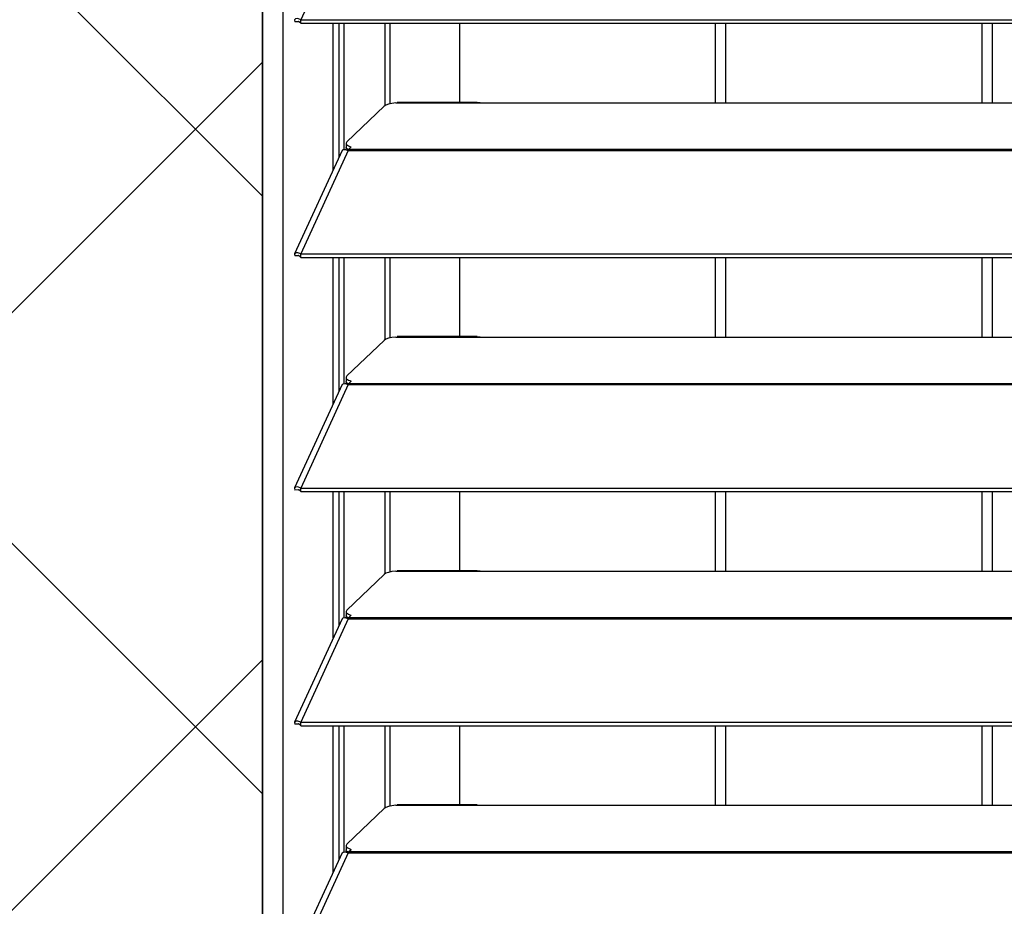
# Model space of a CAD drawing. Header units: millimetres. Extents: x 0 to 39025, y -31299 to 8400.
# Tile 151 of 256: x 6558 to 6743, y -8683 to -8516. Entities that reach past the tile are written whole.
import ezdxf

# ---------------------------------------------------------------- set-up
doc = ezdxf.new("R2010")
doc.units = ezdxf.units.MM
doc.layers.add('ODMIKI funkcionalni', color=253, linetype='Continuous')
doc.layers.add('ODMIKI varnostni', color=252, linetype='Continuous')

# ---------------------------------------------------------------- blocks, each defined once
blk = doc.blocks.new('*U55')
at = {"lineweight": 25}
for points in [[(0, 17.59), (0, 17.59), (0, 1242.58), (0, 1242.58)], [(3.9, 17.59), (3.9, 17.59), (3.9, 1243.26), (3.9, 1243.26)], [(16.11, 1140.17), (16.11, 1140.17), (7.19, 1120.75), (7.19, 1120.75)], [(6.87, 1120.38), (6.87, 1120.38), (6.1, 1120.37), (6.1, 1120.37)], [(7.19, 1120.75), (7.19, 1120.75), (7.21, 1120.74), (7.21, 1120.74)], [(7.19, 1120.09), (7.19, 1120.09), (7.19, 1120.75), (7.19, 1120.75)], [(7.19, 1120.09), (7.19, 1120.09), (7.21, 1120.09), (7.21, 1120.09)], [(7.21, 1120.74), (7.21, 1120.74), (1142.79, 1120.74), (1142.79, 1120.74)], [(7.21, 1120.09), (7.21, 1120.09), (7.21, 1120.74), (7.21, 1120.74)], [(7.21, 1120.09), (7.21, 1120.09), (1142.79, 1120.09), (1142.79, 1120.09)], [(13.29, 1092.58), (13.29, 1092.58), (13.29, 1120.09), (13.29, 1120.09)], [(14.38, 1094.97), (14.38, 1094.97), (14.38, 1120.09), (14.38, 1120.09)], [(15.33, 1096.37), (15.33, 1096.37), (15.33, 1120.09), (15.33, 1120.09)], [(23.01, 1104.62), (23.01, 1104.62), (23.01, 1120.09), (23.01, 1120.09)], [(23.96, 1104.97), (23.96, 1104.97), (23.96, 1120.09), (23.96, 1120.09)], [(37, 1120.09), (37, 1120.09), (37, 1105.2), (37, 1105.2)], [(85, 1105.13), (85, 1105.13), (85, 1120.09), (85, 1120.09)], [(86.99, 1105.13), (86.99, 1105.13), (86.99, 1120.09), (86.99, 1120.09)], [(135, 1120.09), (135, 1120.09), (135, 1105.13), (135, 1105.13)], [(137, 1105.13), (137, 1105.13), (137, 1120.09), (137, 1120.09)], [(25, 1105.13), (25, 1105.13), (25.28, 1105.18), (25.28, 1105.18)], [(25, 1105.13), (25, 1105.13), (41.99, 1105.13), (41.99, 1105.13)], [(40.31, 1105.2), (40.31, 1105.2), (25.28, 1105.2), (25.28, 1105.2)], [(41.99, 1105.13), (41.99, 1105.13), (224.99, 1105.13), (224.99, 1105.13)], [(22.83, 1104.51), (22.83, 1104.51), (15.84, 1097.82), (15.84, 1097.82)], [(14.94, 1096.18), (14.94, 1096.18), (6.04, 1076.79), (6.04, 1076.79)], [(16.11, 1096.2), (16.11, 1096.2), (7.19, 1076.77), (7.19, 1076.77)], [(15.61, 1096.37), (15.61, 1096.37), (15.78, 1096.54), (15.78, 1096.54)], [(15.69, 1097.54), (15.69, 1097.54), (15.69, 1096.77), (15.69, 1096.77)], [(16.11, 1096.2), (16.11, 1096.2), (16.21, 1096.2), (16.21, 1096.2)], [(16.11, 1096.2), (16.11, 1096.2), (16.11, 1096.2), (16.11, 1096.2)], [(16.19, 1096.2), (16.19, 1096.2), (16.21, 1096.22), (16.21, 1096.22)], [(16.21, 1096.42), (16.21, 1096.42), (16.67, 1096.85), (16.67, 1096.85)], [(16.21, 1096.42), (16.21, 1096.42), (1133.33, 1096.42), (1133.33, 1096.42)], [(16.21, 1096.2), (16.21, 1096.2), (1133.33, 1096.2), (1133.33, 1096.2)], [(6.87, 1076.4), (6.87, 1076.4), (6.1, 1076.4), (6.1, 1076.4)], [(7.19, 1076.77), (7.19, 1076.77), (7.21, 1076.77), (7.21, 1076.77)], [(7.19, 1076.11), (7.19, 1076.11), (7.19, 1076.77), (7.19, 1076.77)], [(7.19, 1076.11), (7.19, 1076.11), (7.21, 1076.11), (7.21, 1076.11)], [(7.21, 1076.77), (7.21, 1076.77), (1142.79, 1076.77), (1142.79, 1076.77)], [(7.21, 1076.11), (7.21, 1076.11), (7.21, 1076.77), (7.21, 1076.77)], [(7.21, 1076.11), (7.21, 1076.11), (1142.79, 1076.11), (1142.79, 1076.11)], [(13.29, 1048.61), (13.29, 1048.61), (13.29, 1076.11), (13.29, 1076.11)], [(14.38, 1051), (14.38, 1051), (14.38, 1076.11), (14.38, 1076.11)], [(15.33, 1052.41), (15.33, 1052.41), (15.33, 1076.11), (15.33, 1076.11)], [(23.01, 1060.65), (23.01, 1060.65), (23.01, 1076.11), (23.01, 1076.11)], [(23.96, 1061), (23.96, 1061), (23.96, 1076.11), (23.96, 1076.11)], [(37, 1076.11), (37, 1076.11), (37, 1061.24), (37, 1061.24)], [(85, 1061.15), (85, 1061.15), (85, 1076.11), (85, 1076.11)], [(86.99, 1061.15), (86.99, 1061.15), (86.99, 1076.11), (86.99, 1076.11)], [(135, 1076.11), (135, 1076.11), (135, 1061.15), (135, 1061.15)], [(137, 1061.15), (137, 1061.15), (137, 1076.11), (137, 1076.11)], [(25, 1061.15), (25, 1061.15), (25.28, 1061.21), (25.28, 1061.21)], [(25, 1061.15), (25, 1061.15), (41.99, 1061.15), (41.99, 1061.15)], [(40.31, 1061.24), (40.31, 1061.24), (25.28, 1061.24), (25.28, 1061.24)], [(41.99, 1061.15), (41.99, 1061.15), (224.99, 1061.15), (224.99, 1061.15)], [(22.83, 1060.53), (22.83, 1060.53), (15.84, 1053.85), (15.84, 1053.85)], [(15.69, 1053.56), (15.69, 1053.56), (15.69, 1052.8), (15.69, 1052.8)], [(14.94, 1052.21), (14.94, 1052.21), (6.04, 1032.82), (6.04, 1032.82)], [(16.11, 1052.22), (16.11, 1052.22), (7.19, 1032.8), (7.19, 1032.8)], [(15.61, 1052.41), (15.61, 1052.41), (15.78, 1052.57), (15.78, 1052.57)], [(16.11, 1052.23), (16.11, 1052.23), (16.11, 1052.22), (16.11, 1052.22)], [(16.11, 1052.22), (16.11, 1052.22), (16.21, 1052.22), (16.21, 1052.22)], [(16.19, 1052.22), (16.19, 1052.22), (16.21, 1052.24), (16.21, 1052.24)], [(16.21, 1052.44), (16.21, 1052.44), (16.67, 1052.87), (16.67, 1052.87)], [(16.21, 1052.44), (16.21, 1052.44), (1133.33, 1052.44), (1133.33, 1052.44)], [(16.21, 1052.22), (16.21, 1052.22), (1133.33, 1052.22), (1133.33, 1052.22)], [(6.87, 1032.43), (6.87, 1032.43), (6.1, 1032.42), (6.1, 1032.42)], [(7.19, 1032.8), (7.19, 1032.8), (7.21, 1032.8), (7.21, 1032.8)], [(7.19, 1032.15), (7.19, 1032.15), (7.19, 1032.8), (7.19, 1032.8)], [(7.19, 1032.15), (7.19, 1032.15), (7.21, 1032.14), (7.21, 1032.14)], [(7.21, 1032.8), (7.21, 1032.8), (1142.79, 1032.8), (1142.79, 1032.8)], [(7.21, 1032.14), (7.21, 1032.14), (7.21, 1032.8), (7.21, 1032.8)], [(7.21, 1032.14), (7.21, 1032.14), (1142.79, 1032.14), (1142.79, 1032.14)], [(13.29, 1004.63), (13.29, 1004.63), (13.29, 1032.14), (13.29, 1032.14)], [(14.38, 1007.02), (14.38, 1007.02), (14.38, 1032.14), (14.38, 1032.14)], [(15.33, 1008.43), (15.33, 1008.43), (15.33, 1032.14), (15.33, 1032.14)], [(23.01, 1016.67), (23.01, 1016.67), (23.01, 1032.14), (23.01, 1032.14)], [(23.96, 1017.03), (23.96, 1017.03), (23.96, 1032.14), (23.96, 1032.14)], [(37, 1032.14), (37, 1032.14), (37, 1017.26), (37, 1017.26)], [(85, 1017.18), (85, 1017.18), (85, 1032.14), (85, 1032.14)], [(86.99, 1017.18), (86.99, 1017.18), (86.99, 1032.14), (86.99, 1032.14)], [(135, 1032.14), (135, 1032.14), (135, 1017.18), (135, 1017.18)], [(137, 1017.18), (137, 1017.18), (137, 1032.14), (137, 1032.14)], [(22.83, 1016.56), (22.83, 1016.56), (15.84, 1009.88), (15.84, 1009.88)], [(25, 1017.18), (25, 1017.18), (25.28, 1017.23), (25.28, 1017.23)], [(25, 1017.18), (25, 1017.18), (41.99, 1017.18), (41.99, 1017.18)], [(40.31, 1017.26), (40.31, 1017.26), (25.28, 1017.26), (25.28, 1017.26)], [(41.99, 1017.18), (41.99, 1017.18), (224.99, 1017.18), (224.99, 1017.18)], [(15.69, 1009.59), (15.69, 1009.59), (15.69, 1008.82), (15.69, 1008.82)], [(14.94, 1008.23), (14.94, 1008.23), (6.04, 988.84), (6.04, 988.84)], [(16.11, 1008.25), (16.11, 1008.25), (7.19, 988.82), (7.19, 988.82)], [(15.61, 1008.43), (15.61, 1008.43), (15.78, 1008.59), (15.78, 1008.59)], [(16.11, 1008.25), (16.11, 1008.25), (16.21, 1008.25), (16.21, 1008.25)], [(16.11, 1008.25), (16.11, 1008.25), (16.11, 1008.25), (16.11, 1008.25)], [(16.19, 1008.25), (16.19, 1008.25), (16.21, 1008.28), (16.21, 1008.28)], [(16.21, 1008.47), (16.21, 1008.47), (16.67, 1008.9), (16.67, 1008.9)], [(16.21, 1008.47), (16.21, 1008.47), (1133.33, 1008.47), (1133.33, 1008.47)], [(16.21, 1008.25), (16.21, 1008.25), (1133.33, 1008.25), (1133.33, 1008.25)], [(7.19, 988.82), (7.19, 988.82), (7.21, 988.82), (7.21, 988.82)], [(7.19, 988.17), (7.19, 988.17), (7.19, 988.82), (7.19, 988.82)], [(7.21, 988.82), (7.21, 988.82), (1142.79, 988.82), (1142.79, 988.82)], [(7.21, 988.16), (7.21, 988.16), (7.21, 988.82), (7.21, 988.82)], [(6.87, 988.45), (6.87, 988.45), (6.1, 988.45), (6.1, 988.45)], [(7.19, 988.17), (7.19, 988.17), (7.21, 988.16), (7.21, 988.16)], [(7.21, 988.16), (7.21, 988.16), (1142.79, 988.16), (1142.79, 988.16)], [(13.29, 960.65), (13.29, 960.65), (13.29, 988.16), (13.29, 988.16)], [(14.38, 963.04), (14.38, 963.04), (14.38, 988.16), (14.38, 988.16)], [(15.33, 964.46), (15.33, 964.46), (15.33, 988.16), (15.33, 988.16)], [(23.01, 972.7), (23.01, 972.7), (23.01, 988.16), (23.01, 988.16)], [(23.96, 973.05), (23.96, 973.05), (23.96, 988.16), (23.96, 988.16)], [(37, 988.16), (37, 988.16), (37, 973.28), (37, 973.28)], [(85, 973.21), (85, 973.21), (85, 988.16), (85, 988.16)], [(86.99, 973.21), (86.99, 973.21), (86.99, 988.16), (86.99, 988.16)], [(135, 988.16), (135, 988.16), (135, 973.21), (135, 973.21)], [(137, 973.21), (137, 973.21), (137, 988.16), (137, 988.16)], [(22.83, 972.59), (22.83, 972.59), (15.84, 965.9), (15.84, 965.9)], [(25, 973.21), (25, 973.21), (25.28, 973.26), (25.28, 973.26)], [(25, 973.21), (25, 973.21), (41.99, 973.21), (41.99, 973.21)], [(40.31, 973.28), (40.31, 973.28), (25.28, 973.28), (25.28, 973.28)], [(41.99, 973.21), (41.99, 973.21), (224.99, 973.21), (224.99, 973.21)], [(15.69, 965.61), (15.69, 965.61), (15.69, 964.85), (15.69, 964.85)], [(16.21, 964.5), (16.21, 964.5), (16.67, 964.93), (16.67, 964.93)], [(14.94, 964.26), (14.94, 964.26), (6.04, 944.87), (6.04, 944.87)], [(16.11, 964.28), (16.11, 964.28), (7.19, 944.85), (7.19, 944.85)], [(15.61, 964.46), (15.61, 964.46), (15.78, 964.62), (15.78, 964.62)], [(16.11, 964.28), (16.11, 964.28), (16.21, 964.28), (16.21, 964.28)], [(16.11, 964.28), (16.11, 964.28), (16.11, 964.28), (16.11, 964.28)], [(16.19, 964.28), (16.19, 964.28), (16.21, 964.3), (16.21, 964.3)], [(16.21, 964.5), (16.21, 964.5), (1133.33, 964.5), (1133.33, 964.5)], [(16.21, 964.28), (16.21, 964.28), (1133.33, 964.28), (1133.33, 964.28)]]:
    blk.add_open_spline(points, degree=3, dxfattribs=at)
for points, knots in [([(7.19, 1120.75), (7.19, 1120.75), (6.64, 1120.96), (6.64, 1120.96), (6.64, 1120.96), (6.22, 1120.93), (6.22, 1120.93), (6.22, 1120.93), (6.02, 1120.71), (6.02, 1120.71), (6.02, 1120.71), (6.1, 1120.37), (6.1, 1120.37)], [0, 0, 0, 0, 1, 1, 1, 2, 2, 2, 3, 3, 3, 4, 4, 4, 4]), ([(7.19, 1120.09), (7.19, 1120.09), (6.97, 1120.32), (6.97, 1120.32), (6.97, 1120.32), (6.81, 1120.42), (6.81, 1120.42), (6.81, 1120.42), (6.77, 1120.42), (6.77, 1120.42), (6.77, 1120.42), (6.87, 1120.38), (6.87, 1120.38)], [0, 0, 0, 0, 1, 1, 1, 2, 2, 2, 3, 3, 3, 4, 4, 4, 4]), ([(25, 1105.13), (25, 1105.13), (24.28, 1105.04), (24.28, 1105.04), (24.28, 1105.04), (23.66, 1104.91), (23.66, 1104.91), (23.66, 1104.91), (23.16, 1104.72), (23.16, 1104.72), (23.16, 1104.72), (22.83, 1104.51), (22.83, 1104.51)], [0, 0, 0, 0, 1, 1, 1, 2, 2, 2, 3, 3, 3, 4, 4, 4, 4]), ([(40.31, 1105.19), (40.31, 1105.19), (40.83, 1105.18), (40.83, 1105.18), (40.83, 1105.18), (41.99, 1105.13), (41.99, 1105.13)], [0, 0, 0, 0, 1, 1, 1, 2, 2, 2, 2]), ([(15.84, 1097.82), (15.84, 1097.82), (15.74, 1097.69), (15.74, 1097.69), (15.74, 1097.69), (15.7, 1097.56), (15.7, 1097.56), (15.7, 1097.56), (15.71, 1097.43), (15.71, 1097.43), (15.71, 1097.43), (15.79, 1097.3), (15.79, 1097.3), (15.79, 1097.3), (15.93, 1097.18), (15.93, 1097.18), (15.93, 1097.18), (16.12, 1097.06), (16.12, 1097.06), (16.12, 1097.06), (16.37, 1096.95), (16.37, 1096.95), (16.37, 1096.95), (16.67, 1096.85), (16.67, 1096.85)], [0, 0, 0, 0, 1, 1, 1, 2, 2, 2, 3, 3, 3, 4, 4, 4, 5, 5, 5, 6, 6, 6, 7, 7, 7, 8, 8, 8, 8]), ([(14.96, 1096.17), (14.96, 1096.17), (15.12, 1096.35), (15.12, 1096.35), (15.12, 1096.35), (15.55, 1096.4), (15.55, 1096.4), (15.55, 1096.4), (16.11, 1096.2), (16.11, 1096.2)], [0, 0, 0, 0, 1, 1, 1, 2, 2, 2, 3, 3, 3, 3]), ([(16.23, 1096.24), (16.23, 1096.24), (16.12, 1096.29), (16.12, 1096.29), (16.12, 1096.29), (15.93, 1096.41), (15.93, 1096.41), (15.93, 1096.41), (15.79, 1096.54), (15.79, 1096.54), (15.79, 1096.54), (15.71, 1096.67), (15.71, 1096.67), (15.71, 1096.67), (15.69, 1096.77), (15.69, 1096.77)], [0, 0, 0, 0, 1, 1, 1, 2, 2, 2, 3, 3, 3, 4, 4, 4, 5, 5, 5, 5]), ([(16.21, 1096.2), (16.21, 1096.2), (16.21, 1096.23), (16.21, 1096.23), (16.21, 1096.23), (16.21, 1096.26), (16.21, 1096.26), (16.21, 1096.26), (16.21, 1096.3), (16.21, 1096.3), (16.21, 1096.3), (16.21, 1096.32), (16.21, 1096.32), (16.21, 1096.32), (16.21, 1096.35), (16.21, 1096.35), (16.21, 1096.35), (16.21, 1096.37), (16.21, 1096.37), (16.21, 1096.37), (16.21, 1096.4), (16.21, 1096.4), (16.21, 1096.4), (16.21, 1096.42), (16.21, 1096.42)], [0, 0, 0, 0, 1, 1, 1, 2, 2, 2, 3, 3, 3, 4, 4, 4, 5, 5, 5, 6, 6, 6, 7, 7, 7, 8, 8, 8, 8]), ([(7.19, 1076.77), (7.19, 1076.77), (6.64, 1076.99), (6.64, 1076.99), (6.64, 1076.99), (6.22, 1076.96), (6.22, 1076.96), (6.22, 1076.96), (6.02, 1076.73), (6.02, 1076.73), (6.02, 1076.73), (6.1, 1076.4), (6.1, 1076.4)], [0, 0, 0, 0, 1, 1, 1, 2, 2, 2, 3, 3, 3, 4, 4, 4, 4]), ([(7.19, 1076.11), (7.19, 1076.11), (6.97, 1076.34), (6.97, 1076.34), (6.97, 1076.34), (6.81, 1076.45), (6.81, 1076.45), (6.81, 1076.45), (6.77, 1076.45), (6.77, 1076.45), (6.77, 1076.45), (6.87, 1076.4), (6.87, 1076.4)], [0, 0, 0, 0, 1, 1, 1, 2, 2, 2, 3, 3, 3, 4, 4, 4, 4]), ([(25, 1061.15), (25, 1061.15), (24.28, 1061.07), (24.28, 1061.07), (24.28, 1061.07), (23.66, 1060.93), (23.66, 1060.93), (23.66, 1060.93), (23.16, 1060.75), (23.16, 1060.75), (23.16, 1060.75), (22.83, 1060.53), (22.83, 1060.53)], [0, 0, 0, 0, 1, 1, 1, 2, 2, 2, 3, 3, 3, 4, 4, 4, 4]), ([(40.31, 1061.21), (40.31, 1061.21), (40.83, 1061.21), (40.83, 1061.21), (40.83, 1061.21), (41.99, 1061.15), (41.99, 1061.15)], [0, 0, 0, 0, 1, 1, 1, 2, 2, 2, 2]), ([(15.84, 1053.85), (15.84, 1053.85), (15.74, 1053.72), (15.74, 1053.72), (15.74, 1053.72), (15.7, 1053.59), (15.7, 1053.59), (15.7, 1053.59), (15.71, 1053.46), (15.71, 1053.46), (15.71, 1053.46), (15.79, 1053.33), (15.79, 1053.33), (15.79, 1053.33), (15.93, 1053.2), (15.93, 1053.2), (15.93, 1053.2), (16.12, 1053.08), (16.12, 1053.08), (16.12, 1053.08), (16.37, 1052.97), (16.37, 1052.97), (16.37, 1052.97), (16.67, 1052.87), (16.67, 1052.87)], [0, 0, 0, 0, 1, 1, 1, 2, 2, 2, 3, 3, 3, 4, 4, 4, 5, 5, 5, 6, 6, 6, 7, 7, 7, 8, 8, 8, 8]), ([(14.96, 1052.19), (14.96, 1052.19), (15.12, 1052.38), (15.12, 1052.38), (15.12, 1052.38), (15.55, 1052.43), (15.55, 1052.43), (15.55, 1052.43), (16.11, 1052.23), (16.11, 1052.23)], [0, 0, 0, 0, 1, 1, 1, 2, 2, 2, 3, 3, 3, 3]), ([(16.23, 1052.26), (16.23, 1052.26), (16.12, 1052.31), (16.12, 1052.31), (16.12, 1052.31), (15.93, 1052.43), (15.93, 1052.43), (15.93, 1052.43), (15.79, 1052.56), (15.79, 1052.56), (15.79, 1052.56), (15.71, 1052.69), (15.71, 1052.69), (15.71, 1052.69), (15.69, 1052.8), (15.69, 1052.8)], [0, 0, 0, 0, 1, 1, 1, 2, 2, 2, 3, 3, 3, 4, 4, 4, 5, 5, 5, 5]), ([(16.21, 1052.22), (16.21, 1052.22), (16.21, 1052.26), (16.21, 1052.26), (16.21, 1052.26), (16.21, 1052.29), (16.21, 1052.29), (16.21, 1052.29), (16.21, 1052.32), (16.21, 1052.32), (16.21, 1052.32), (16.21, 1052.35), (16.21, 1052.35), (16.21, 1052.35), (16.21, 1052.38), (16.21, 1052.38), (16.21, 1052.38), (16.21, 1052.4), (16.21, 1052.4), (16.21, 1052.4), (16.21, 1052.42), (16.21, 1052.42), (16.21, 1052.42), (16.21, 1052.44), (16.21, 1052.44)], [0, 0, 0, 0, 1, 1, 1, 2, 2, 2, 3, 3, 3, 4, 4, 4, 5, 5, 5, 6, 6, 6, 7, 7, 7, 8, 8, 8, 8]), ([(7.19, 1032.8), (7.19, 1032.8), (6.64, 1033.01), (6.64, 1033.01), (6.64, 1033.01), (6.22, 1032.98), (6.22, 1032.98), (6.22, 1032.98), (6.02, 1032.76), (6.02, 1032.76), (6.02, 1032.76), (6.1, 1032.42), (6.1, 1032.42)], [0, 0, 0, 0, 1, 1, 1, 2, 2, 2, 3, 3, 3, 4, 4, 4, 4]), ([(7.19, 1032.15), (7.19, 1032.15), (6.97, 1032.37), (6.97, 1032.37), (6.97, 1032.37), (6.81, 1032.47), (6.81, 1032.47), (6.81, 1032.47), (6.77, 1032.48), (6.77, 1032.48), (6.77, 1032.48), (6.87, 1032.43), (6.87, 1032.43)], [0, 0, 0, 0, 1, 1, 1, 2, 2, 2, 3, 3, 3, 4, 4, 4, 4]), ([(25, 1017.18), (25, 1017.18), (24.28, 1017.1), (24.28, 1017.1), (24.28, 1017.1), (23.66, 1016.96), (23.66, 1016.96), (23.66, 1016.96), (23.16, 1016.78), (23.16, 1016.78), (23.16, 1016.78), (22.83, 1016.56), (22.83, 1016.56)], [0, 0, 0, 0, 1, 1, 1, 2, 2, 2, 3, 3, 3, 4, 4, 4, 4]), ([(40.31, 1017.24), (40.31, 1017.24), (40.83, 1017.23), (40.83, 1017.23), (40.83, 1017.23), (41.99, 1017.18), (41.99, 1017.18)], [0, 0, 0, 0, 1, 1, 1, 2, 2, 2, 2]), ([(15.84, 1009.88), (15.84, 1009.88), (15.74, 1009.75), (15.74, 1009.75), (15.74, 1009.75), (15.7, 1009.62), (15.7, 1009.62), (15.7, 1009.62), (15.71, 1009.48), (15.71, 1009.48), (15.71, 1009.48), (15.79, 1009.35), (15.79, 1009.35), (15.79, 1009.35), (15.93, 1009.23), (15.93, 1009.23), (15.93, 1009.23), (16.12, 1009.1), (16.12, 1009.1), (16.12, 1009.1), (16.37, 1009), (16.37, 1009), (16.37, 1009), (16.67, 1008.9), (16.67, 1008.9)], [0, 0, 0, 0, 1, 1, 1, 2, 2, 2, 3, 3, 3, 4, 4, 4, 5, 5, 5, 6, 6, 6, 7, 7, 7, 8, 8, 8, 8]), ([(14.96, 1008.22), (14.96, 1008.22), (15.12, 1008.41), (15.12, 1008.41), (15.12, 1008.41), (15.55, 1008.45), (15.55, 1008.45), (15.55, 1008.45), (16.11, 1008.25), (16.11, 1008.25)], [0, 0, 0, 0, 1, 1, 1, 2, 2, 2, 3, 3, 3, 3]), ([(16.23, 1008.29), (16.23, 1008.29), (16.12, 1008.35), (16.12, 1008.35), (16.12, 1008.35), (15.93, 1008.46), (15.93, 1008.46), (15.93, 1008.46), (15.79, 1008.59), (15.79, 1008.59), (15.79, 1008.59), (15.71, 1008.71), (15.71, 1008.71), (15.71, 1008.71), (15.69, 1008.82), (15.69, 1008.82)], [0, 0, 0, 0, 1, 1, 1, 2, 2, 2, 3, 3, 3, 4, 4, 4, 5, 5, 5, 5]), ([(16.21, 1008.25), (16.21, 1008.25), (16.21, 1008.28), (16.21, 1008.28), (16.21, 1008.28), (16.21, 1008.32), (16.21, 1008.32), (16.21, 1008.32), (16.21, 1008.35), (16.21, 1008.35), (16.21, 1008.35), (16.21, 1008.37), (16.21, 1008.37), (16.21, 1008.37), (16.21, 1008.4), (16.21, 1008.4), (16.21, 1008.4), (16.21, 1008.42), (16.21, 1008.42), (16.21, 1008.42), (16.21, 1008.45), (16.21, 1008.45), (16.21, 1008.45), (16.21, 1008.47), (16.21, 1008.47)], [0, 0, 0, 0, 1, 1, 1, 2, 2, 2, 3, 3, 3, 4, 4, 4, 5, 5, 5, 6, 6, 6, 7, 7, 7, 8, 8, 8, 8]), ([(7.19, 988.82), (7.19, 988.82), (6.64, 989.04), (6.64, 989.04), (6.64, 989.04), (6.22, 989.01), (6.22, 989.01), (6.22, 989.01), (6.02, 988.78), (6.02, 988.78), (6.02, 988.78), (6.1, 988.45), (6.1, 988.45)], [0, 0, 0, 0, 1, 1, 1, 2, 2, 2, 3, 3, 3, 4, 4, 4, 4]), ([(7.19, 988.17), (7.19, 988.17), (6.97, 988.4), (6.97, 988.4), (6.97, 988.4), (6.81, 988.5), (6.81, 988.5), (6.81, 988.5), (6.77, 988.5), (6.77, 988.5), (6.77, 988.5), (6.87, 988.45), (6.87, 988.45)], [0, 0, 0, 0, 1, 1, 1, 2, 2, 2, 3, 3, 3, 4, 4, 4, 4]), ([(25, 973.21), (25, 973.21), (24.28, 973.12), (24.28, 973.12), (24.28, 973.12), (23.66, 972.99), (23.66, 972.99), (23.66, 972.99), (23.16, 972.8), (23.16, 972.8), (23.16, 972.8), (22.83, 972.59), (22.83, 972.59)], [0, 0, 0, 0, 1, 1, 1, 2, 2, 2, 3, 3, 3, 4, 4, 4, 4]), ([(40.31, 973.26), (40.31, 973.26), (40.83, 973.26), (40.83, 973.26), (40.83, 973.26), (41.99, 973.21), (41.99, 973.21)], [0, 0, 0, 0, 1, 1, 1, 2, 2, 2, 2]), ([(16.23, 964.32), (16.23, 964.32), (16.12, 964.37), (16.12, 964.37), (16.12, 964.37), (15.93, 964.48), (15.93, 964.48), (15.93, 964.48), (15.79, 964.61), (15.79, 964.61), (15.79, 964.61), (15.71, 964.75), (15.71, 964.75), (15.71, 964.75), (15.69, 964.85), (15.69, 964.85)], [0, 0, 0, 0, 1, 1, 1, 2, 2, 2, 3, 3, 3, 4, 4, 4, 5, 5, 5, 5]), ([(15.84, 965.9), (15.84, 965.9), (15.74, 965.77), (15.74, 965.77), (15.74, 965.77), (15.7, 965.64), (15.7, 965.64), (15.7, 965.64), (15.71, 965.51), (15.71, 965.51), (15.71, 965.51), (15.79, 965.38), (15.79, 965.38), (15.79, 965.38), (15.93, 965.25), (15.93, 965.25), (15.93, 965.25), (16.12, 965.14), (16.12, 965.14), (16.12, 965.14), (16.37, 965.02), (16.37, 965.02), (16.37, 965.02), (16.67, 964.93), (16.67, 964.93)], [0, 0, 0, 0, 1, 1, 1, 2, 2, 2, 3, 3, 3, 4, 4, 4, 5, 5, 5, 6, 6, 6, 7, 7, 7, 8, 8, 8, 8]), ([(14.96, 964.25), (14.96, 964.25), (15.12, 964.43), (15.12, 964.43), (15.12, 964.43), (15.55, 964.48), (15.55, 964.48), (15.55, 964.48), (16.11, 964.28), (16.11, 964.28)], [0, 0, 0, 0, 1, 1, 1, 2, 2, 2, 3, 3, 3, 3]), ([(16.21, 964.28), (16.21, 964.28), (16.21, 964.31), (16.21, 964.31), (16.21, 964.31), (16.21, 964.34), (16.21, 964.34), (16.21, 964.34), (16.21, 964.37), (16.21, 964.37), (16.21, 964.37), (16.21, 964.4), (16.21, 964.4), (16.21, 964.4), (16.21, 964.43), (16.21, 964.43), (16.21, 964.43), (16.21, 964.46), (16.21, 964.46), (16.21, 964.46), (16.21, 964.48), (16.21, 964.48), (16.21, 964.48), (16.21, 964.5), (16.21, 964.5)], [0, 0, 0, 0, 1, 1, 1, 2, 2, 2, 3, 3, 3, 4, 4, 4, 5, 5, 5, 6, 6, 6, 7, 7, 7, 8, 8, 8, 8])]:
    blk.add_open_spline(points, degree=3, knots=knots, dxfattribs=at)

msp = doc.modelspace()

# ---------------------------------------------------------------- hatches: boundary and pattern name
at = {"layer": 'ODMIKI funkcionalni'}
h = msp.add_hatch(dxfattribs=at)
h.set_pattern_fill('ANSI31', color=256, scale=25)
h.set_pattern_definition([(45, (0, -18719.98), (-56.1266, 56.1266), [])])
h.paths.add_polyline_path([(7753.64, -9637.01), (7753.64, -8381.43), (6603.64, -8381.43), (6603.64, -9637.01), (6003.64, -9637.01), (6003.64, -7881.43), (8053.64, -7881.43), (8053.64, -9637.01)])
at = {"layer": 'ODMIKI varnostni'}
h = msp.add_hatch(dxfattribs=at)
h.set_pattern_fill('ANSI31', color=256, scale=25, angle=90)
h.set_pattern_definition([(135, (2474.9, -17891.15), (-56.1266, -56.1266), [])])
h.paths.add_polyline_path([(6603.64, -9637.01), (6603.64, -8394.04), (5603.64, -9637.01)])

# ---------------------------------------------------------------- linework, layer by layer
at = {"layer": 'ODMIKI funkcionalni'}
msp.add_lwpolyline([(7753.64, -9637.01), (7753.64, -8381.43), (6603.64, -8381.43), (6603.64, -9637.01), (6003.64, -9637.01), (6003.64, -7881.43), (8053.64, -7881.43), (8053.64, -9637.01)], close=True, dxfattribs=at)
at = {"layer": 'ODMIKI varnostni'}
msp.add_lwpolyline([(6603.64, -9637.01), (6603.64, -8394.04), (5603.64, -9637.01)], close=True, dxfattribs=at)

# ---------------------------------------------------------------- block references
at = {"color": 1}
msp.add_blockref('*U55', (6603.64, -9637.01), dxfattribs=at)

doc.saveas('drawing.dxf')
